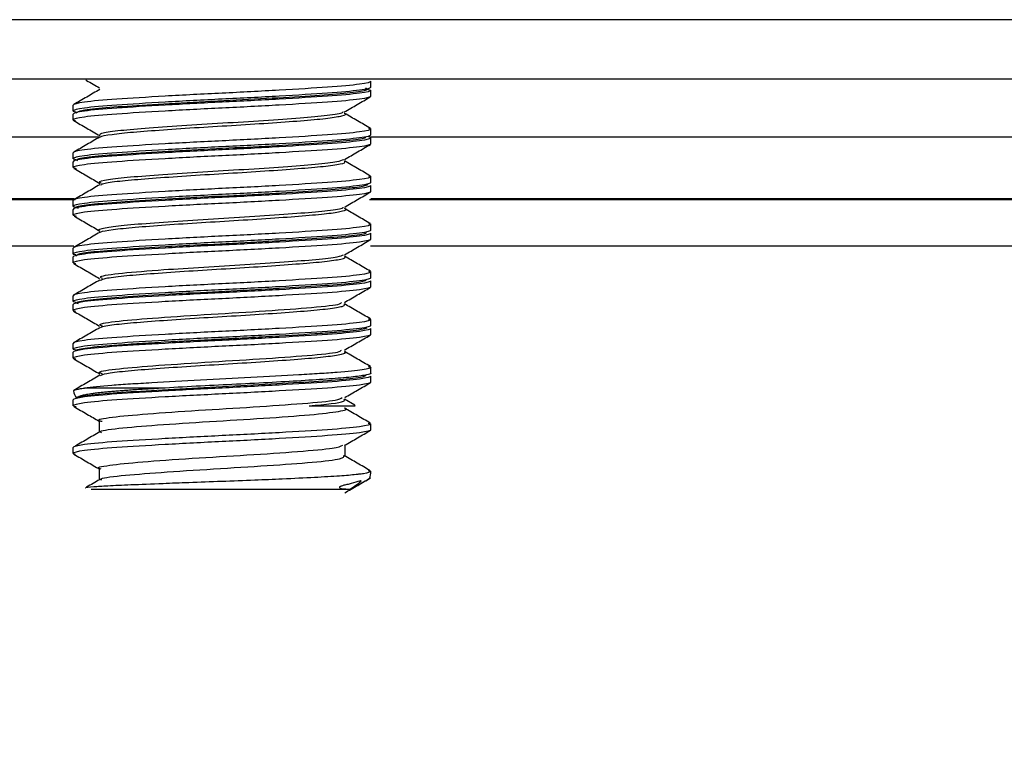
# Model space of a CAD drawing. Header units: millimetres. Extents: x -945 to 1227, y -951 to 1232.
# Tile 7 of 171: x 196 to 213, y -490 to -478. Entities that reach past the tile are written whole.
import ezdxf

# ---------------------------------------------------------------- set-up
doc = ezdxf.new("R2010")
doc.units = ezdxf.units.MM

msp = doc.modelspace()

# ---------------------------------------------------------------- linework, layer by layer
at = {"color": 7, "linetype": 'Continuous', "lineweight": 25}
for p, q in [((276.17, -477.873), (140.17, -477.873)), ((276.17, -478.873), (140.17, -478.873)), ((202.17, -479.007), (202.17, -478.907)), ((202.074, -479.032), (202.17, -479.057)), ((202.17, -479.157), (202.17, -479.057)), ((197.17, -479.407), (197.17, -479.307)), ((197.17, -479.407), (197.212, -479.418)), ((197.17, -479.557), (197.17, -479.457)), ((197.17, -479.557), (197.21, -479.568)), ((202.129, -479.696), (202.17, -479.707)), ((202.17, -479.807), (202.17, -479.707)), ((202.17, -479.957), (202.17, -479.857)), ((197.17, -480.207), (197.17, -480.107)), ((197.17, -480.207), (197.212, -480.218)), ((197.17, -480.357), (197.17, -480.257)), ((197.17, -480.357), (197.217, -480.369)), ((202.131, -480.497), (202.17, -480.507)), ((202.17, -480.607), (202.17, -480.507)), ((202.17, -480.757), (202.17, -480.657)), ((193.09, -480.875), (197.184, -480.875)), ((197.202, -480.899), (193.09, -480.899)), ((197.17, -481.007), (197.17, -480.907)), ((214.202, -480.899), (202.148, -480.899)), ((202.167, -480.875), (214.184, -480.875)), ((197.17, -481.007), (197.212, -481.018)), ((197.17, -481.157), (197.17, -481.057)), ((197.17, -481.157), (197.22, -481.17)), ((202.129, -481.296), (202.17, -481.307)), ((202.17, -481.407), (202.17, -481.307)), ((202.17, -481.557), (202.17, -481.457)), ((197.18, -481.673), (193.09, -481.673)), ((197.17, -481.807), (197.17, -481.707)), ((214.18, -481.673), (202.164, -481.673)), ((197.17, -481.807), (197.212, -481.818)), ((197.17, -481.957), (197.17, -481.857)), ((197.17, -481.957), (197.21, -481.967)), ((202.127, -482.096), (202.17, -482.107)), ((202.17, -482.207), (202.17, -482.107)), ((202.17, -482.357), (202.17, -482.257)), ((197.17, -482.607), (197.17, -482.507)), ((197.17, -482.607), (197.212, -482.618)), ((197.17, -482.757), (197.17, -482.657)), ((197.17, -482.757), (197.207, -482.767)), ((202.125, -482.895), (202.17, -482.907)), ((202.17, -483.007), (202.17, -482.907)), ((202.17, -483.157), (202.17, -483.057)), ((197.17, -483.407), (197.17, -483.307)), ((197.17, -483.407), (197.212, -483.418)), ((197.17, -483.557), (197.17, -483.457)), ((197.17, -483.557), (197.213, -483.568)), ((202.125, -483.695), (202.17, -483.707)), ((202.17, -483.807), (202.17, -483.707)), ((202.17, -483.957), (202.17, -483.857)), ((198.714, -484.057), (197.361, -484.057)), ((197.17, -484.357), (197.17, -484.257)), ((197.17, -484.357), (197.22, -484.37)), ((201.902, -484.346), (201.727, -484.245)), ((201.907, -484.355), (201.899, -484.352)), ((197.604, -484.607), (197.604, -484.801)), ((202.124, -484.645), (202.17, -484.657)), ((202.17, -484.757), (202.17, -484.657)), ((201.737, -485.207), (201.737, -485.013)), ((197.17, -485.157), (197.17, -485.057)), ((197.17, -485.157), (197.205, -485.169)), ((197.604, -485.407), (197.604, -485.601)), ((202.121, -485.444), (202.17, -485.457))]:
    msp.add_line(p, q, dxfattribs=at)
at = {"color": 250, "linetype": 'Continuous', "lineweight": 25}
for p, q in [((197.611, -479.847), (152.679, -479.847)), ((214.611, -479.847), (202.135, -479.847))]:
    msp.add_line(p, q, dxfattribs=at)
at = {"color": 7, "linetype": 'Continuous', "lineweight": 25}
for centre, radius, start, end in [((197.47, -484.057), 0.3, 189.166, 214.4363), ((201.87, -484.057), 0.3, 270, 276.9617), ((201.87, -485.457), 0.3, 336.9445, 0.0152), ((257.17, -562.673), 74.45, 90.64958, 179.38794)]:
    msp.add_arc(centre, radius, start, end, dxfattribs=at)
for points, knots in [([(202.17, -478.907), (202.17, -478.922), (202.107, -478.94), (201.853, -478.974), (201.664, -478.992), (201.213, -479.022), (200.933, -479.04), (200.321, -479.074), (199.989, -479.092), (199.352, -479.122), (199.02, -479.14), (198.408, -479.174), (198.128, -479.192), (197.677, -479.222), (197.488, -479.24), (197.234, -479.274), (197.17, -479.292), (197.17, -479.307)], [0, 0, 0, 0, 0.125, 0.125, 0.25, 0.25, 0.375, 0.375, 0.5, 0.5, 0.625, 0.625, 0.75, 0.75, 0.875, 0.875, 1, 1, 1, 1]), ([(197.383, -478.885), (197.387, -478.888), (197.463, -478.932), (197.54, -478.976), (197.612, -479.018)], [0, 0, 0, 0, 0.050365, 1, 1, 1, 1]), ([(202.17, -479.007), (202.17, -479.022), (202.107, -479.04), (201.853, -479.074), (201.664, -479.092), (201.213, -479.122), (200.933, -479.14), (200.321, -479.174), (199.989, -479.192), (199.352, -479.222), (199.02, -479.24), (198.408, -479.274), (198.128, -479.292), (197.677, -479.322), (197.488, -479.34), (197.234, -479.374), (197.17, -479.392), (197.17, -479.407)], [0, 0, 0, 0, 0.125, 0.125, 0.25, 0.25, 0.375, 0.375, 0.5, 0.5, 0.625, 0.625, 0.75, 0.75, 0.875, 0.875, 1, 1, 1, 1]), ([(202.17, -479.057), (202.17, -479.072), (202.107, -479.09), (201.853, -479.124), (201.664, -479.142), (201.213, -479.172), (200.933, -479.19), (200.321, -479.224), (199.989, -479.242), (199.352, -479.272), (199.02, -479.29), (198.408, -479.324), (198.128, -479.342), (197.677, -479.372), (197.488, -479.39), (197.234, -479.424), (197.17, -479.442), (197.17, -479.457)], [0, 0, 0, 0, 0.125, 0.125, 0.25, 0.25, 0.375, 0.375, 0.5, 0.5, 0.625, 0.625, 0.75, 0.75, 0.875, 0.875, 1, 1, 1, 1]), ([(197.615, -479.044), (197.542, -479.086), (197.397, -479.171), (197.252, -479.255), (197.179, -479.297)], [0, 0, 0, 0, 0.499826, 1, 1, 1, 1]), ([(197.218, -479.434), (197.238, -479.42), (197.281, -479.392), (197.686, -479.348), (198.299, -479.307), (199.072, -479.262), (199.912, -479.221), (200.723, -479.176), (201.419, -479.134), (201.906, -479.091), (202.149, -479.052), (202.102, -479.029), (202.084, -479.02)], [0, 0, 0, 0, 0.101221, 0.205166, 0.30913, 0.413075, 0.517042, 0.620988, 0.724947, 0.828895, 0.932841, 1, 1, 1, 1]), ([(202.17, -479.157), (202.17, -479.172), (202.107, -479.19), (201.853, -479.224), (201.664, -479.242), (201.213, -479.272), (200.933, -479.29), (200.321, -479.324), (199.989, -479.342), (199.352, -479.372), (199.02, -479.39), (198.408, -479.424), (198.128, -479.442), (197.677, -479.472), (197.488, -479.49), (197.234, -479.524), (197.17, -479.542), (197.17, -479.557)], [0, 0, 0, 0, 0.125, 0.125, 0.25, 0.25, 0.375, 0.375, 0.5, 0.5, 0.625, 0.625, 0.75, 0.75, 0.875, 0.875, 1, 1, 1, 1]), ([(201.723, -479.422), (201.795, -479.38), (201.94, -479.296), (202.085, -479.212), (202.158, -479.17)], [0, 0, 0, 0, 0.499854, 1, 1, 1, 1]), ([(197.62, -479.82), (197.616, -479.807), (197.607, -479.78), (197.885, -479.735), (198.355, -479.694), (198.978, -479.649), (199.681, -479.607), (200.382, -479.564), (201.004, -479.519), (201.459, -479.478), (201.698, -479.443), (201.7, -479.425), (201.701, -479.422)], [0, 0, 0, 0, 0.101515, 0.211257, 0.318727, 0.428126, 0.536447, 0.644886, 0.754222, 0.861736, 0.971474, 1, 1, 1, 1]), ([(197.179, -479.567), (197.251, -479.609), (197.396, -479.693), (197.541, -479.777), (197.614, -479.819)], [0, 0, 0, 0, 0.500189, 1, 1, 1, 1]), ([(197.628, -479.844), (197.627, -479.842), (197.624, -479.827), (197.802, -479.798), (198.158, -479.759), (198.672, -479.721), (199.273, -479.68), (199.913, -479.643), (200.53, -479.603), (201.066, -479.564), (201.479, -479.527), (201.701, -479.485), (201.778, -479.46), (201.726, -479.446), (201.723, -479.446)], [0, 0, 0, 0, 0.015811, 0.114522, 0.212175, 0.309451, 0.408274, 0.50489, 0.60339, 0.701449, 0.798363, 0.897245, 0.994042, 1, 1, 1, 1]), ([(202.162, -479.697), (202.089, -479.655), (201.944, -479.571), (201.799, -479.487), (201.727, -479.445)], [0, 0, 0, 0, 0.500136, 1, 1, 1, 1]), ([(202.17, -479.707), (202.17, -479.722), (202.107, -479.74), (201.853, -479.774), (201.664, -479.792), (201.213, -479.822), (200.933, -479.84), (200.321, -479.874), (199.989, -479.892), (199.352, -479.922), (199.02, -479.94), (198.408, -479.974), (198.128, -479.992), (197.677, -480.022), (197.488, -480.04), (197.234, -480.074), (197.17, -480.092), (197.17, -480.107)], [0, 0, 0, 0, 0.125, 0.125, 0.25, 0.25, 0.375, 0.375, 0.5, 0.5, 0.625, 0.625, 0.75, 0.75, 0.875, 0.875, 1, 1, 1, 1]), ([(202.17, -479.807), (202.17, -479.822), (202.107, -479.84), (201.853, -479.874), (201.664, -479.892), (201.213, -479.922), (200.933, -479.94), (200.321, -479.974), (199.989, -479.992), (199.352, -480.022), (199.02, -480.04), (198.408, -480.074), (198.128, -480.092), (197.677, -480.122), (197.488, -480.14), (197.234, -480.174), (197.17, -480.192), (197.17, -480.207)], [0, 0, 0, 0, 0.125, 0.125, 0.25, 0.25, 0.375, 0.375, 0.5, 0.5, 0.625, 0.625, 0.75, 0.75, 0.875, 0.875, 1, 1, 1, 1]), ([(202.17, -479.857), (202.17, -479.872), (202.107, -479.89), (201.853, -479.924), (201.664, -479.942), (201.213, -479.972), (200.933, -479.99), (200.321, -480.024), (199.989, -480.042), (199.352, -480.072), (199.02, -480.09), (198.408, -480.124), (198.128, -480.142), (197.677, -480.172), (197.488, -480.19), (197.234, -480.224), (197.17, -480.242), (197.17, -480.257)], [0, 0, 0, 0, 0.125, 0.125, 0.25, 0.25, 0.375, 0.375, 0.5, 0.5, 0.625, 0.625, 0.75, 0.75, 0.875, 0.875, 1, 1, 1, 1]), ([(197.615, -479.844), (197.543, -479.886), (197.398, -479.97), (197.253, -480.054), (197.18, -480.096)], [0, 0, 0, 0, 0.499843, 1, 1, 1, 1]), ([(197.246, -480.243), (197.235, -480.232), (197.209, -480.207), (197.501, -480.165), (198.028, -480.124), (198.75, -480.08), (199.573, -480.037), (200.407, -479.995), (201.161, -479.95), (201.733, -479.909), (202.06, -479.871), (202.077, -479.85), (202.083, -479.843)], [0, 0, 0, 0, 0.085311, 0.192839, 0.300389, 0.407919, 0.515459, 0.622995, 0.730524, 0.838073, 0.945601, 1, 1, 1, 1]), ([(202.17, -479.957), (202.17, -479.972), (202.107, -479.99), (201.853, -480.024), (201.664, -480.042), (201.213, -480.072), (200.933, -480.09), (200.321, -480.124), (199.989, -480.142), (199.352, -480.172), (199.02, -480.19), (198.408, -480.224), (198.128, -480.242), (197.677, -480.272), (197.488, -480.29), (197.234, -480.324), (197.17, -480.342), (197.17, -480.357)], [0, 0, 0, 0, 0.125, 0.125, 0.25, 0.25, 0.375, 0.375, 0.5, 0.5, 0.625, 0.625, 0.75, 0.75, 0.875, 0.875, 1, 1, 1, 1]), ([(201.727, -480.219), (201.8, -480.177), (201.944, -480.093), (202.089, -480.009), (202.162, -479.967)], [0, 0, 0, 0, 0.499881, 1, 1, 1, 1]), ([(197.645, -480.621), (197.627, -480.614), (197.571, -480.593), (197.731, -480.557), (198.101, -480.513), (198.662, -480.472), (199.333, -480.426), (200.046, -480.386), (200.715, -480.34), (201.26, -480.299), (201.626, -480.257), (201.685, -480.231), (201.712, -480.219)], [0, 0, 0, 0, 0.050701, 0.158512, 0.266329, 0.373037, 0.481528, 0.58776, 0.696306, 0.802871, 0.910852, 1, 1, 1, 1]), ([(202.162, -480.497), (202.09, -480.455), (201.945, -480.371), (201.8, -480.287), (201.727, -480.245)], [0, 0, 0, 0, 0.500164, 1, 1, 1, 1]), ([(197.182, -480.369), (197.254, -480.411), (197.399, -480.495), (197.544, -480.579), (197.617, -480.621)], [0, 0, 0, 0, 0.500168, 1, 1, 1, 1]), ([(197.635, -480.644), (197.651, -480.635), (197.692, -480.613), (197.972, -480.576), (198.417, -480.54), (198.983, -480.499), (199.612, -480.46), (200.248, -480.423), (200.827, -480.382), (201.305, -480.345), (201.615, -480.305), (201.754, -480.275), (201.726, -480.26), (201.721, -480.257)], [0, 0, 0, 0, 0.070224, 0.171906, 0.27136, 0.372976, 0.47367, 0.573746, 0.675551, 0.775095, 0.876472, 0.977562, 1, 1, 1, 1]), ([(202.17, -480.507), (202.17, -480.522), (202.107, -480.54), (201.853, -480.574), (201.664, -480.592), (201.213, -480.622), (200.933, -480.64), (200.321, -480.674), (199.989, -480.692), (199.352, -480.722), (199.02, -480.74), (198.408, -480.774), (198.128, -480.792), (197.677, -480.822), (197.488, -480.84), (197.234, -480.874), (197.17, -480.892), (197.17, -480.907)], [0, 0, 0, 0, 0.125, 0.125, 0.25, 0.25, 0.375, 0.375, 0.5, 0.5, 0.625, 0.625, 0.75, 0.75, 0.875, 0.875, 1, 1, 1, 1]), ([(202.17, -480.607), (202.17, -480.622), (202.107, -480.64), (201.853, -480.674), (201.664, -480.692), (201.213, -480.722), (200.933, -480.74), (200.321, -480.774), (199.989, -480.792), (199.352, -480.822), (199.02, -480.84), (198.408, -480.874), (198.128, -480.892), (197.677, -480.922), (197.488, -480.94), (197.234, -480.974), (197.17, -480.992), (197.17, -481.007)], [0, 0, 0, 0, 0.125, 0.125, 0.25, 0.25, 0.375, 0.375, 0.5, 0.5, 0.625, 0.625, 0.75, 0.75, 0.875, 0.875, 1, 1, 1, 1]), ([(202.17, -480.657), (202.17, -480.672), (202.107, -480.69), (201.853, -480.724), (201.664, -480.742), (201.213, -480.772), (200.933, -480.79), (200.321, -480.824), (199.989, -480.842), (199.352, -480.872), (199.02, -480.89), (198.408, -480.924), (198.128, -480.942), (197.677, -480.972), (197.488, -480.99), (197.234, -481.024), (197.17, -481.042), (197.17, -481.057)], [0, 0, 0, 0, 0.125, 0.125, 0.25, 0.25, 0.375, 0.375, 0.5, 0.5, 0.625, 0.625, 0.75, 0.75, 0.875, 0.875, 1, 1, 1, 1]), ([(197.616, -480.643), (197.544, -480.685), (197.399, -480.77), (197.254, -480.854), (197.181, -480.896)], [0, 0, 0, 0, 0.49985, 1, 1, 1, 1]), ([(197.256, -481.043), (197.238, -481.037), (197.175, -481.018), (197.359, -480.983), (197.787, -480.94), (198.444, -480.898), (199.236, -480.853), (200.078, -480.813), (200.875, -480.767), (201.53, -480.726), (201.995, -480.682), (202.081, -480.653), (202.123, -480.639)], [0, 0, 0, 0, 0.041013, 0.147561, 0.254114, 0.360671, 0.467218, 0.573785, 0.680331, 0.786898, 0.893445, 1, 1, 1, 1]), ([(202.17, -480.757), (202.17, -480.772), (202.107, -480.79), (201.853, -480.824), (201.664, -480.842), (201.213, -480.872), (200.933, -480.89), (200.321, -480.924), (199.989, -480.942), (199.352, -480.972), (199.02, -480.99), (198.408, -481.024), (198.128, -481.042), (197.677, -481.072), (197.488, -481.09), (197.234, -481.124), (197.17, -481.142), (197.17, -481.157)], [0, 0, 0, 0, 0.125, 0.125, 0.25, 0.25, 0.375, 0.375, 0.5, 0.5, 0.625, 0.625, 0.75, 0.75, 0.875, 0.875, 1, 1, 1, 1]), ([(201.729, -481.018), (201.801, -480.976), (201.946, -480.892), (202.091, -480.808), (202.164, -480.766)], [0, 0, 0, 0, 0.499832, 1, 1, 1, 1]), ([(197.618, -481.421), (197.617, -481.421), (197.552, -481.406), (197.636, -481.38), (197.887, -481.334), (198.372, -481.293), (198.995, -481.248), (199.7, -481.206), (200.399, -481.162), (201.018, -481.118), (201.469, -481.077), (201.706, -481.041), (201.704, -481.023), (201.704, -481.018)], [0, 0, 0, 0, 0.000996, 0.107075, 0.215402, 0.32145, 0.42949, 0.536313, 0.643453, 0.751318, 0.85749, 0.965802, 1, 1, 1, 1]), ([(197.631, -481.444), (197.631, -481.441), (197.631, -481.426), (197.819, -481.395), (198.187, -481.357), (198.708, -481.318), (199.312, -481.278), (199.953, -481.241), (200.567, -481.201), (201.096, -481.161), (201.499, -481.124), (201.708, -481.083), (201.779, -481.058), (201.727, -481.045), (201.726, -481.045)], [0, 0, 0, 0, 0.022355, 0.120926, 0.218154, 0.315436, 0.413992, 0.510361, 0.608761, 0.706429, 0.803291, 0.901945, 0.998435, 1, 1, 1, 1]), ([(202.162, -481.297), (202.089, -481.255), (201.944, -481.171), (201.799, -481.087), (201.727, -481.044)], [0, 0, 0, 0, 0.500176, 1, 1, 1, 1]), ([(197.183, -481.169), (197.255, -481.211), (197.4, -481.295), (197.545, -481.379), (197.618, -481.422)], [0, 0, 0, 0, 0.500137, 1, 1, 1, 1]), ([(202.17, -481.307), (202.17, -481.322), (202.107, -481.34), (201.853, -481.374), (201.664, -481.392), (201.213, -481.422), (200.933, -481.44), (200.321, -481.474), (199.989, -481.492), (199.352, -481.522), (199.02, -481.54), (198.408, -481.574), (198.128, -481.592), (197.677, -481.622), (197.488, -481.64), (197.234, -481.674), (197.17, -481.692), (197.17, -481.707)], [0, 0, 0, 0, 0.125, 0.125, 0.25, 0.25, 0.375, 0.375, 0.5, 0.5, 0.625, 0.625, 0.75, 0.75, 0.875, 0.875, 1, 1, 1, 1]), ([(202.17, -481.407), (202.17, -481.422), (202.107, -481.44), (201.853, -481.474), (201.664, -481.492), (201.213, -481.522), (200.933, -481.54), (200.321, -481.574), (199.989, -481.592), (199.352, -481.622), (199.02, -481.64), (198.408, -481.674), (198.128, -481.692), (197.677, -481.722), (197.488, -481.74), (197.234, -481.774), (197.17, -481.792), (197.17, -481.807)], [0, 0, 0, 0, 0.125, 0.125, 0.25, 0.25, 0.375, 0.375, 0.5, 0.5, 0.625, 0.625, 0.75, 0.75, 0.875, 0.875, 1, 1, 1, 1]), ([(202.17, -481.457), (202.17, -481.472), (202.107, -481.49), (201.853, -481.524), (201.664, -481.542), (201.213, -481.572), (200.933, -481.59), (200.321, -481.624), (199.989, -481.642), (199.352, -481.672), (199.02, -481.69), (198.408, -481.724), (198.128, -481.742), (197.677, -481.772), (197.488, -481.79), (197.234, -481.824), (197.17, -481.842), (197.17, -481.857)], [0, 0, 0, 0, 0.125, 0.125, 0.25, 0.25, 0.375, 0.375, 0.5, 0.5, 0.625, 0.625, 0.75, 0.75, 0.875, 0.875, 1, 1, 1, 1]), ([(202.17, -481.557), (202.17, -481.572), (202.107, -481.59), (201.853, -481.624), (201.664, -481.642), (201.213, -481.672), (200.933, -481.69), (200.321, -481.724), (199.989, -481.742), (199.352, -481.772), (199.02, -481.79), (198.408, -481.824), (198.128, -481.842), (197.677, -481.872), (197.488, -481.89), (197.234, -481.924), (197.17, -481.942), (197.17, -481.957)], [0, 0, 0, 0, 0.125, 0.125, 0.25, 0.25, 0.375, 0.375, 0.5, 0.5, 0.625, 0.625, 0.75, 0.75, 0.875, 0.875, 1, 1, 1, 1]), ([(197.615, -481.444), (197.542, -481.486), (197.398, -481.57), (197.253, -481.654), (197.18, -481.696)], [0, 0, 0, 0, 0.499873, 1, 1, 1, 1]), ([(197.224, -481.843), (197.227, -481.829), (197.231, -481.801), (197.587, -481.756), (198.16, -481.716), (198.908, -481.671), (199.741, -481.629), (200.566, -481.586), (201.294, -481.542), (201.819, -481.501), (202.094, -481.465), (202.089, -481.447), (202.088, -481.443)], [0, 0, 0, 0, 0.1067181, 0.2142549, 0.3218137, 0.42935, 0.5369053, 0.6444432, 0.751984, 0.859534, 0.9670709, 1, 1, 1, 1]), ([(201.726, -481.82), (201.799, -481.778), (201.944, -481.694), (202.089, -481.609), (202.162, -481.567)], [0, 0, 0, 0, 0.499812, 1, 1, 1, 1]), ([(197.663, -482.219), (197.64, -482.208), (197.579, -482.178), (197.95, -482.126), (198.603, -482.075), (199.352, -482.025), (200.065, -481.984), (200.731, -481.939), (201.272, -481.898), (201.629, -481.856), (201.684, -481.83), (201.709, -481.819)], [0, 0, 0, 0, 0.084675, 0.2297, 0.372502, 0.481752, 0.588767, 0.698124, 0.805407, 0.914245, 1, 1, 1, 1]), ([(197.627, -482.246), (197.649, -482.235), (197.697, -482.212), (197.995, -482.174), (198.449, -482.137), (199.021, -482.097), (199.653, -482.058), (200.287, -482.02), (200.861, -481.979), (201.331, -481.942), (201.628, -481.902), (201.759, -481.874), (201.729, -481.859), (201.724, -481.857)], [0, 0, 0, 0, 0.080802, 0.181903, 0.280879, 0.382087, 0.482079, 0.581874, 0.683139, 0.782142, 0.883152, 0.983576, 1, 1, 1, 1]), ([(202.161, -482.096), (202.088, -482.054), (201.943, -481.97), (201.798, -481.886), (201.726, -481.844)], [0, 0, 0, 0, 0.500163, 1, 1, 1, 1]), ([(197.178, -481.967), (197.251, -482.009), (197.396, -482.093), (197.54, -482.177), (197.613, -482.219)], [0, 0, 0, 0, 0.50013, 1, 1, 1, 1]), ([(202.17, -482.107), (202.17, -482.122), (202.107, -482.14), (201.853, -482.174), (201.664, -482.192), (201.213, -482.222), (200.933, -482.24), (200.321, -482.274), (199.989, -482.292), (199.352, -482.322), (199.02, -482.34), (198.408, -482.374), (198.128, -482.392), (197.677, -482.422), (197.488, -482.44), (197.234, -482.474), (197.17, -482.492), (197.17, -482.507)], [0, 0, 0, 0, 0.125, 0.125, 0.25, 0.25, 0.375, 0.375, 0.5, 0.5, 0.625, 0.625, 0.75, 0.75, 0.875, 0.875, 1, 1, 1, 1]), ([(202.17, -482.207), (202.17, -482.222), (202.107, -482.24), (201.853, -482.274), (201.664, -482.292), (201.213, -482.322), (200.933, -482.34), (200.321, -482.374), (199.989, -482.392), (199.352, -482.422), (199.02, -482.44), (198.408, -482.474), (198.128, -482.492), (197.677, -482.522), (197.488, -482.54), (197.234, -482.574), (197.17, -482.592), (197.17, -482.607)], [0, 0, 0, 0, 0.125, 0.125, 0.25, 0.25, 0.375, 0.375, 0.5, 0.5, 0.625, 0.625, 0.75, 0.75, 0.875, 0.875, 1, 1, 1, 1]), ([(202.17, -482.257), (202.17, -482.272), (202.107, -482.29), (201.853, -482.324), (201.664, -482.342), (201.213, -482.372), (200.933, -482.39), (200.321, -482.424), (199.989, -482.442), (199.352, -482.472), (199.02, -482.49), (198.408, -482.524), (198.128, -482.542), (197.677, -482.572), (197.488, -482.59), (197.234, -482.624), (197.17, -482.642), (197.17, -482.657)], [0, 0, 0, 0, 0.125, 0.125, 0.25, 0.25, 0.375, 0.375, 0.5, 0.5, 0.625, 0.625, 0.75, 0.75, 0.875, 0.875, 1, 1, 1, 1]), ([(202.17, -482.357), (202.17, -482.372), (202.107, -482.39), (201.853, -482.424), (201.664, -482.442), (201.213, -482.472), (200.933, -482.49), (200.321, -482.524), (199.989, -482.542), (199.352, -482.572), (199.02, -482.59), (198.408, -482.624), (198.128, -482.642), (197.677, -482.672), (197.488, -482.69), (197.234, -482.724), (197.17, -482.742), (197.17, -482.757)], [0, 0, 0, 0, 0.125, 0.125, 0.25, 0.25, 0.375, 0.375, 0.5, 0.5, 0.625, 0.625, 0.75, 0.75, 0.875, 0.875, 1, 1, 1, 1]), ([(197.614, -482.245), (197.541, -482.287), (197.396, -482.371), (197.251, -482.455), (197.179, -482.497)], [0, 0, 0, 0, 0.499843, 1, 1, 1, 1]), ([(197.257, -482.643), (197.239, -482.635), (197.191, -482.613), (197.424, -482.574), (197.903, -482.532), (198.594, -482.489), (199.403, -482.445), (200.243, -482.404), (201.02, -482.358), (201.636, -482.318), (202.023, -482.277), (202.07, -482.253), (202.089, -482.243)], [0, 0, 0, 0, 0.0633, 0.170865, 0.278446, 0.386011, 0.493575, 0.601156, 0.70872, 0.816307, 0.923872, 1, 1, 1, 1]), ([(201.724, -482.621), (201.796, -482.579), (201.941, -482.495), (202.086, -482.411), (202.159, -482.369)], [0, 0, 0, 0, 0.499836, 1, 1, 1, 1]), ([(197.663, -483.019), (197.639, -483.01), (197.564, -482.982), (197.89, -482.933), (198.563, -482.877), (199.477, -482.818), (200.432, -482.761), (201.211, -482.704), (201.662, -482.656), (201.671, -482.629), (201.674, -482.622)], [0, 0, 0, 0, 0.067266, 0.213623, 0.357683, 0.503899, 0.64845, 0.793547, 0.93929, 1, 1, 1, 1]), ([(197.634, -483.045), (197.634, -483.041), (197.637, -483.024), (197.837, -482.992), (198.216, -482.955), (198.743, -482.916), (199.352, -482.875), (199.993, -482.839), (200.603, -482.798), (201.127, -482.759), (201.513, -482.721), (201.74, -482.681), (201.73, -482.656), (201.725, -482.643)], [0, 0, 0, 0, 0.029857, 0.127906, 0.224363, 0.32129, 0.419197, 0.514993, 0.61291, 0.709813, 0.806292, 0.904336, 1, 1, 1, 1]), ([(202.16, -482.896), (202.087, -482.854), (201.942, -482.77), (201.797, -482.686), (201.725, -482.643)], [0, 0, 0, 0, 0.500155, 1, 1, 1, 1]), ([(197.177, -482.766), (197.25, -482.808), (197.395, -482.892), (197.54, -482.976), (197.612, -483.019)], [0, 0, 0, 0, 0.500177, 1, 1, 1, 1]), ([(202.17, -482.907), (202.17, -482.922), (202.107, -482.94), (201.853, -482.974), (201.664, -482.992), (201.213, -483.022), (200.933, -483.04), (200.321, -483.074), (199.989, -483.092), (199.352, -483.122), (199.02, -483.14), (198.408, -483.174), (198.128, -483.192), (197.677, -483.222), (197.488, -483.24), (197.234, -483.274), (197.17, -483.292), (197.17, -483.307)], [0, 0, 0, 0, 0.125, 0.125, 0.25, 0.25, 0.375, 0.375, 0.5, 0.5, 0.625, 0.625, 0.75, 0.75, 0.875, 0.875, 1, 1, 1, 1]), ([(202.17, -483.007), (202.17, -483.022), (202.107, -483.04), (201.853, -483.074), (201.664, -483.092), (201.213, -483.122), (200.933, -483.14), (200.321, -483.174), (199.989, -483.192), (199.352, -483.222), (199.02, -483.24), (198.408, -483.274), (198.128, -483.292), (197.677, -483.322), (197.488, -483.34), (197.234, -483.374), (197.17, -483.392), (197.17, -483.407)], [0, 0, 0, 0, 0.125, 0.125, 0.25, 0.25, 0.375, 0.375, 0.5, 0.5, 0.625, 0.625, 0.75, 0.75, 0.875, 0.875, 1, 1, 1, 1]), ([(202.17, -483.057), (202.17, -483.072), (202.107, -483.09), (201.853, -483.124), (201.664, -483.142), (201.213, -483.172), (200.933, -483.19), (200.321, -483.224), (199.989, -483.242), (199.352, -483.272), (199.02, -483.29), (198.408, -483.324), (198.128, -483.342), (197.677, -483.372), (197.488, -483.39), (197.234, -483.424), (197.17, -483.442), (197.17, -483.457)], [0, 0, 0, 0, 0.125, 0.125, 0.25, 0.25, 0.375, 0.375, 0.5, 0.5, 0.625, 0.625, 0.75, 0.75, 0.875, 0.875, 1, 1, 1, 1]), ([(197.614, -483.045), (197.542, -483.087), (197.397, -483.171), (197.251, -483.255), (197.179, -483.297)], [0, 0, 0, 0, 0.499825, 1, 1, 1, 1]), ([(197.214, -483.435), (197.211, -483.427), (197.222, -483.42), (197.273, -483.404), (197.313, -483.395), (197.478, -483.37), (197.647, -483.353), (197.955, -483.33), (198.067, -483.323), (198.315, -483.307), (198.449, -483.299), (198.873, -483.274), (199.185, -483.257), (199.644, -483.233), (199.795, -483.226), (200.102, -483.21), (200.256, -483.202), (200.706, -483.177), (200.99, -483.16), (201.348, -483.136), (201.455, -483.129), (201.653, -483.113), (201.742, -483.105), (201.971, -483.08), (202.07, -483.063), (202.108, -483.047)], [0, 0, 0, 0, 0.0625, 0.0625, 0.125, 0.125, 0.25, 0.25, 0.3125, 0.3125, 0.375, 0.375, 0.5, 0.5, 0.5625, 0.5625, 0.625, 0.625, 0.75, 0.75, 0.8125, 0.8125, 0.875, 0.875, 1, 1, 1, 1]), ([(202.17, -483.157), (202.17, -483.172), (202.107, -483.19), (201.853, -483.224), (201.664, -483.242), (201.213, -483.272), (200.933, -483.29), (200.321, -483.324), (199.989, -483.342), (199.352, -483.372), (199.02, -483.39), (198.408, -483.424), (198.128, -483.442), (197.677, -483.472), (197.488, -483.49), (197.234, -483.524), (197.17, -483.542), (197.17, -483.557)], [0, 0, 0, 0, 0.125, 0.125, 0.25, 0.25, 0.375, 0.375, 0.5, 0.5, 0.625, 0.625, 0.75, 0.75, 0.875, 0.875, 1, 1, 1, 1]), ([(201.724, -483.421), (201.796, -483.379), (201.941, -483.295), (202.086, -483.211), (202.159, -483.169)], [0, 0, 0, 0, 0.499872, 1, 1, 1, 1]), ([(197.663, -483.82), (197.638, -483.813), (197.549, -483.787), (197.834, -483.739), (198.468, -483.684), (199.366, -483.624), (200.326, -483.568), (201.135, -483.51), (201.633, -483.461), (201.663, -483.432), (201.674, -483.421)], [0, 0, 0, 0, 0.05425, 0.1996251, 0.3430068, 0.4886937, 0.6322286, 0.7771944, 0.9216444, 1, 1, 1, 1]), ([(197.626, -483.845), (197.651, -483.834), (197.708, -483.81), (198.02, -483.772), (198.482, -483.735), (199.059, -483.694), (199.693, -483.656), (200.325, -483.617), (200.894, -483.577), (201.355, -483.54), (201.64, -483.499), (201.763, -483.472), (201.732, -483.458), (201.729, -483.457)], [0, 0, 0, 0, 0.085354, 0.186561, 0.285777, 0.38726, 0.487237, 0.587466, 0.688876, 0.788057, 0.889382, 0.989822, 1, 1, 1, 1]), ([(202.16, -483.696), (202.088, -483.654), (201.943, -483.57), (201.798, -483.486), (201.725, -483.444)], [0, 0, 0, 0, 0.500135, 1, 1, 1, 1]), ([(197.18, -483.568), (197.252, -483.61), (197.398, -483.694), (197.543, -483.778), (197.615, -483.82)], [0, 0, 0, 0, 0.500185, 1, 1, 1, 1]), ([(202.17, -483.707), (202.17, -483.721), (202.122, -483.735), (201.927, -483.766), (201.781, -483.781), (201.51, -483.802), (201.413, -483.809), (201.199, -483.823), (201.083, -483.83), (200.712, -483.853), (200.435, -483.868), (199.872, -483.898), (199.591, -483.911), (199.026, -483.94), (198.744, -483.955), (198.362, -483.978), (198.241, -483.985), (198.017, -483.999), (197.915, -484.006), (197.631, -484.027), (197.472, -484.042), (197.361, -484.057)], [0, 0, 0, 0, 0.125, 0.125, 0.25, 0.25, 0.3125, 0.3125, 0.375, 0.375, 0.5, 0.5, 0.625, 0.625, 0.75, 0.75, 0.8125, 0.8125, 0.875, 0.875, 1, 1, 1, 1]), ([(202.17, -483.857), (202.17, -483.872), (202.107, -483.89), (201.853, -483.924), (201.664, -483.942), (201.213, -483.972), (200.933, -483.99), (200.321, -484.024), (199.989, -484.042), (199.352, -484.072), (199.02, -484.09), (198.408, -484.124), (198.128, -484.142), (197.677, -484.172), (197.488, -484.19), (197.234, -484.224), (197.17, -484.242), (197.17, -484.257)], [0, 0, 0, 0, 0.125, 0.125, 0.25, 0.25, 0.375, 0.375, 0.5, 0.5, 0.625, 0.625, 0.75, 0.75, 0.875, 0.875, 1, 1, 1, 1]), ([(197.615, -483.844), (197.542, -483.886), (197.397, -483.97), (197.252, -484.054), (197.18, -484.096)], [0, 0, 0, 0, 0.499831, 1, 1, 1, 1]), ([(197.245, -484.212), (197.248, -484.211), (197.296, -484.196), (197.495, -484.165), (198.028, -484.124), (198.747, -484.08), (199.571, -484.037), (200.405, -483.995), (201.16, -483.95), (201.732, -483.909), (202.06, -483.871), (202.077, -483.85), (202.083, -483.843)], [0, 0, 0, 0, 0.007231, 0.123909, 0.240611, 0.357291, 0.473981, 0.590667, 0.707346, 0.824046, 0.940724, 1, 1, 1, 1]), ([(202.17, -483.807), (202.17, -483.817), (202.146, -483.827), (202.047, -483.848), (201.972, -483.859), (201.776, -483.881), (201.656, -483.891), (201.386, -483.911), (201.234, -483.921), (200.893, -483.942), (200.706, -483.953), (200.316, -483.974), (200.113, -483.985), (199.71, -484.005), (199.51, -484.015), (199.107, -484.035), (198.905, -484.046), (198.714, -484.057)], [0, 0, 0, 0, 0.125, 0.125, 0.25, 0.25, 0.375, 0.375, 0.5, 0.5, 0.625, 0.625, 0.75, 0.75, 0.875, 0.875, 1, 1, 1, 1]), ([(202.17, -483.957), (202.17, -483.972), (202.107, -483.99), (201.853, -484.024), (201.664, -484.042), (201.213, -484.072), (200.933, -484.09), (200.321, -484.124), (199.989, -484.142), (199.352, -484.172), (199.02, -484.19), (198.408, -484.224), (198.128, -484.242), (197.677, -484.272), (197.488, -484.29), (197.234, -484.324), (197.17, -484.342), (197.17, -484.357)], [0, 0, 0, 0, 0.125, 0.125, 0.25, 0.25, 0.375, 0.375, 0.5, 0.5, 0.625, 0.625, 0.75, 0.75, 0.875, 0.875, 1, 1, 1, 1]), ([(201.729, -484.218), (201.801, -484.176), (201.946, -484.092), (202.091, -484.008), (202.163, -483.966)], [0, 0, 0, 0, 0.49986, 1, 1, 1, 1]), ([(197.174, -484.105), (197.175, -484.103), (197.176, -484.098), (197.189, -484.091), (197.21, -484.084), (197.238, -484.077), (197.273, -484.071), (197.313, -484.064), (197.345, -484.059), (197.361, -484.057)], [0, 0, 0, 0, 0.154699, 0.306043, 0.453635, 0.597119, 0.736181, 0.870551, 1, 1, 1, 1]), ([(198.714, -484.057), (198.664, -484.06), (198.566, -484.066), (198.427, -484.074), (198.296, -484.082), (198.173, -484.09), (198.06, -484.098), (197.956, -484.106), (197.86, -484.113), (197.772, -484.121), (197.692, -484.128), (197.618, -484.136), (197.552, -484.144), (197.492, -484.152), (197.44, -484.16), (197.394, -484.167), (197.355, -484.175), (197.322, -484.183), (197.295, -484.19), (197.273, -484.198), (197.256, -484.205), (197.249, -484.21), (197.245, -484.212)], [0, 0, 0, 0, 0.063991, 0.126456, 0.187277, 0.246357, 0.303617, 0.358994, 0.412579, 0.465169, 0.516809, 0.5674, 0.616848, 0.665072, 0.711998, 0.757564, 0.801715, 0.844408, 0.885606, 0.925282, 0.963418, 1, 1, 1, 1]), ([(197.183, -484.369), (197.255, -484.411), (197.396, -484.493), (197.536, -484.574), (197.604, -484.613)], [0, 0, 0, 0, 0.517183, 1, 1, 1, 1]), ([(197.658, -484.621), (197.636, -484.616), (197.536, -484.591), (197.784, -484.546), (198.376, -484.491), (199.256, -484.431), (200.219, -484.375), (201.056, -484.316), (201.61, -484.265), (201.665, -484.232), (201.688, -484.218)], [0, 0, 0, 0, 0.0406131, 0.1839605, 0.3259611, 0.4700607, 0.6118804, 0.755711, 0.8981102, 1, 1, 1, 1]), ([(201.132, -484.357), (201.267, -484.344), (201.537, -484.319), (201.74, -484.28), (201.725, -484.256), (201.719, -484.245)], [0, 0, 0, 0, 0.3447546, 0.6941496, 1, 1, 1, 1]), ([(201.132, -484.357), (201.166, -484.357), (201.238, -484.357), (201.345, -484.357), (201.456, -484.357), (201.592, -484.357), (201.712, -484.357), (201.792, -484.357), (201.823, -484.357), (201.832, -484.357)], [0, 0, 0, 0, 0.103683, 0.221153, 0.352802, 0.498877, 0.75787, 0.925777, 1, 1, 1, 1]), ([(201.832, -484.357), (201.844, -484.357), (201.868, -484.357), (201.893, -484.356), (201.902, -484.355), (201.907, -484.355)], [0, 0, 0, 0, 0.3201199, 0.6537669, 1, 1, 1, 1]), ([(197.644, -484.807), (197.632, -484.802), (197.578, -484.778), (197.895, -484.733), (198.548, -484.678), (199.45, -484.619), (200.386, -484.564), (201.192, -484.507), (201.668, -484.449), (201.801, -484.413), (201.725, -484.394), (201.725, -484.394)], [0, 0, 0, 0, 0.037726, 0.176304, 0.312657, 0.451149, 0.587872, 0.725491, 0.86318, 0.999866, 1, 1, 1, 1]), ([(202.159, -484.646), (202.087, -484.604), (201.942, -484.52), (201.797, -484.436), (201.725, -484.394)], [0, 0, 0, 0, 0.500118, 1, 1, 1, 1]), ([(202.17, -484.657), (202.17, -484.672), (202.107, -484.69), (201.853, -484.724), (201.664, -484.742), (201.213, -484.772), (200.933, -484.79), (200.321, -484.824), (199.989, -484.842), (199.352, -484.872), (199.02, -484.89), (198.408, -484.924), (198.128, -484.942), (197.677, -484.972), (197.488, -484.99), (197.234, -485.024), (197.17, -485.042), (197.17, -485.057)], [0, 0, 0, 0, 0.125, 0.125, 0.25, 0.25, 0.375, 0.375, 0.5, 0.5, 0.625, 0.625, 0.75, 0.75, 0.875, 0.875, 1, 1, 1, 1]), ([(202.17, -484.757), (202.17, -484.772), (202.107, -484.79), (201.853, -484.824), (201.664, -484.842), (201.213, -484.872), (200.933, -484.89), (200.321, -484.924), (199.989, -484.942), (199.352, -484.972), (199.02, -484.99), (198.408, -485.024), (198.128, -485.042), (197.677, -485.072), (197.488, -485.09), (197.234, -485.124), (197.17, -485.142), (197.17, -485.157)], [0, 0, 0, 0, 0.125, 0.125, 0.25, 0.25, 0.375, 0.375, 0.5, 0.5, 0.625, 0.625, 0.75, 0.75, 0.875, 0.875, 1, 1, 1, 1]), ([(197.614, -484.795), (197.541, -484.837), (197.396, -484.921), (197.251, -485.005), (197.178, -485.047)], [0, 0, 0, 0, 0.49981, 1, 1, 1, 1]), ([(201.728, -485.019), (201.801, -484.977), (201.946, -484.893), (202.091, -484.808), (202.163, -484.766)], [0, 0, 0, 0, 0.499817, 1, 1, 1, 1]), ([(197.64, -485.42), (197.627, -485.417), (197.526, -485.395), (197.741, -485.354), (198.287, -485.297), (199.148, -485.237), (200.109, -485.182), (200.971, -485.122), (201.577, -485.07), (201.662, -485.034), (201.7, -485.018)], [0, 0, 0, 0, 0.021204, 0.164471, 0.30728, 0.451674, 0.593969, 0.738541, 0.881087, 1, 1, 1, 1]), ([(197.181, -485.169), (197.254, -485.211), (197.399, -485.295), (197.543, -485.379), (197.616, -485.421)], [0, 0, 0, 0, 0.500119, 1, 1, 1, 1]), ([(197.65, -485.607), (197.638, -485.601), (197.59, -485.575), (197.932, -485.528), (198.611, -485.474), (199.521, -485.415), (200.456, -485.359), (201.231, -485.303), (201.723, -485.246), (201.716, -485.21), (201.713, -485.192)], [0, 0, 0, 0, 0.048429, 0.186506, 0.32236, 0.460104, 0.596515, 0.733224, 0.870701, 1, 1, 1, 1]), ([(202.158, -485.445), (202.085, -485.403), (201.94, -485.319), (201.796, -485.235), (201.723, -485.193)], [0, 0, 0, 0, 0.500136, 1, 1, 1, 1]), ([(202.17, -485.457), (202.148, -485.47), (202.118, -485.486), (201.985, -485.504), (201.941, -485.509), (201.85, -485.519), (201.644, -485.536), (201.228, -485.561), (200.732, -485.584), (200.198, -485.607), (199.663, -485.627), (199.138, -485.646), (198.614, -485.666), (198.137, -485.685), (197.745, -485.702), (197.486, -485.719), (197.367, -485.73), (197.378, -485.735), (197.38, -485.736)], [0, 0, 0, 0, 0.10612, 0.135946, 0.144877, 0.149833, 0.220243, 0.299539, 0.384155, 0.449313, 0.524081, 0.598798, 0.661159, 0.748551, 0.827818, 0.898172, 0.981697, 1, 1, 1, 1]), ([(197.612, -485.596), (197.54, -485.638), (197.462, -485.683), (197.383, -485.729), (197.378, -485.732)], [0, 0, 0, 0, 0.926097, 1, 1, 1, 1]), ([(202.139, -485.57), (202.146, -485.57), (202.177, -485.568), (201.615, -485.879), (202.151, -485.545), (201.856, -485.662), (201.742, -485.684), (201.691, -485.698), (201.663, -485.709), (201.653, -485.713), (201.649, -485.716), (201.646, -485.717), (201.644, -485.719), (201.642, -485.721), (201.639, -485.725), (201.646, -485.747), (201.753, -485.751), (201.793, -485.755), (201.82, -485.757)], [0, 0, 0, 0, 0.0577, 0.255674, 0.40071, 0.572502, 0.621179, 0.650916, 0.659385, 0.662414, 0.663757, 0.665059, 0.666386, 0.667801, 0.671077, 0.680192, 0.786937, 1, 1, 1, 1]), ([(201.73, -485.817), (201.803, -485.775), (201.947, -485.692), (202.092, -485.608), (202.164, -485.566)], [0, 0, 0, 0, 0.499929, 1, 1, 1, 1]), ([(197.47, -485.757), (197.47, -485.757), (197.493, -485.757), (197.617, -485.757), (197.72, -485.757), (198.038, -485.757), (198.255, -485.757), (198.79, -485.757), (199.108, -485.757), (199.763, -485.757), (200.097, -485.757), (200.689, -485.757), (200.946, -485.757), (201.352, -485.757), (201.502, -485.757), (201.716, -485.757), (201.782, -485.757), (201.82, -485.757)], [0, 0, 0, 0, 0.125, 0.125, 0.25, 0.25, 0.375, 0.375, 0.5, 0.5, 0.625, 0.625, 0.75, 0.75, 0.875, 0.875, 1, 1, 1, 1])]:
    msp.add_open_spline(points, degree=3, knots=knots, dxfattribs=at)
for points in [[(197.223, -484.227), (197.22, -484.222), (197.227, -484.218), (197.244, -484.213)], [(197.245, -484.212), (197.244, -484.212), (197.244, -484.213), (197.244, -484.213)]]:
    msp.add_open_spline(points, degree=3, dxfattribs=at)

doc.saveas('drawing.dxf')
